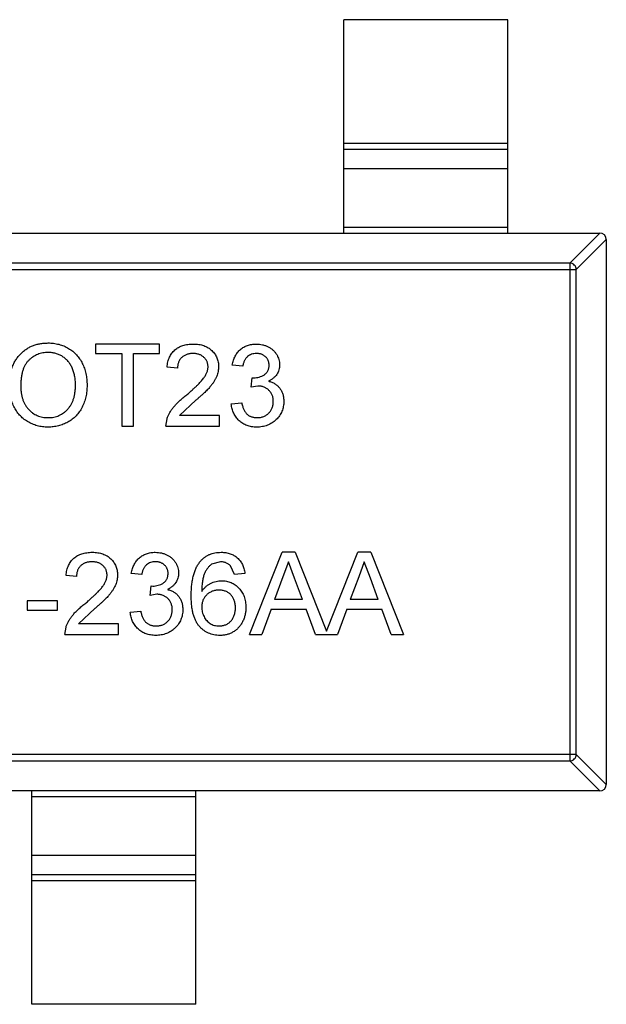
# Model space of a CAD drawing. Header units: inches. Extents: x 246 to 500, y -220 to -17.
# Tile 34 of 118: x 470.95 to 472.74, y -165.56 to -162.56. Entities that reach past the tile are written whole.
import ezdxf

# ---------------------------------------------------------------- set-up
doc = ezdxf.new("R2010")
doc.units = ezdxf.units.IN
doc.header["$LTSCALE"] = 1.21
doc.header["$MEASUREMENT"] = 0
doc.layers.get('0').update_dxf_attribs({"linetype": 'CONTINUOUS'})

msp = doc.modelspace()

# ---------------------------------------------------------------- linework, layer by layer
at = {"color": 7, "linetype": 'Continuous'}
for p, q in [((472.44, -162.5586), (471.94, -162.5586)), ((471.94, -163.2086), (471.94, -162.5586)), ((472.44, -163.2086), (472.44, -162.5586)), ((471.94, -162.9347), (472.44, -162.9347)), ((472.44, -162.9545), (471.94, -162.9545)), ((472.44, -163.0126), (471.94, -163.0126)), ((471.94, -163.1908), (472.44, -163.1908)), ((469.76, -163.2086), (472.72, -163.2086)), ((472.6289, -163.3), (472.7203, -163.2086)), ((472.74, -163.2283), (472.6486, -163.3197)), ((472.74, -163.2286), (472.74, -164.8886)), ((469.8314, -163.3197), (472.6486, -163.3197)), ((472.6289, -163.3), (469.8511, -163.3)), ((472.6289, -163.3), (472.6289, -164.8172)), ((472.6486, -164.7975), (472.6486, -163.3197)), ((471.3794, -163.5468), (471.1839, -163.5468)), ((471.1839, -163.5468), (471.1839, -163.5756)), ((471.3794, -163.5756), (471.3794, -163.5468)), ((471.1839, -163.5756), (471.264, -163.5756)), ((471.264, -163.5756), (471.264, -163.7968)), ((471.2993, -163.5756), (471.3794, -163.5756)), ((471.2993, -163.7968), (471.2993, -163.5756)), ((471.4339, -163.6205), (471.4019, -163.6173)), ((471.6326, -163.6141), (471.6006, -163.6109)), ((471.658, -163.6782), (471.6613, -163.6493)), ((471.6613, -163.6493), (471.6659, -163.6497)), ((471.6787, -163.6748), (471.658, -163.6782)), ((471.4896, -163.7183), (471.4398, -163.7647)), ((471.5974, -163.7295), (471.6294, -163.7263)), ((471.5621, -163.7647), (471.4398, -163.7647)), ((471.5621, -163.7968), (471.5621, -163.7647)), ((471.264, -163.7968), (471.2993, -163.7968)), ((471.3987, -163.7968), (471.402, -163.7745)), ((471.3987, -163.7968), (471.5621, -163.7968)), ((471.6529, -164.4314), (471.7522, -164.1814)), ((471.7919, -164.1814), (471.7522, -164.1814)), ((471.7919, -164.1814), (471.8874, -164.4219)), ((471.8874, -164.4219), (471.9829, -164.1814)), ((472.0227, -164.1814), (471.9829, -164.1814)), ((472.0227, -164.1814), (472.122, -164.4314)), ((471.5648, -164.2102), (471.5375, -164.2176)), ((471.7721, -164.2102), (471.755, -164.2564)), ((471.7904, -164.2599), (471.7721, -164.2102)), ((472.0028, -164.2102), (471.9857, -164.2564)), ((472.0212, -164.2599), (472.0028, -164.2102)), ((471.3249, -164.2487), (471.2929, -164.2455)), ((471.607, -164.2487), (471.5954, -164.223)), ((471.639, -164.2455), (471.607, -164.2487)), ((471.1262, -164.2551), (471.0942, -164.2519)), ((471.755, -164.2564), (471.7294, -164.3256)), ((471.8147, -164.3256), (471.7904, -164.2599)), ((471.9857, -164.2564), (471.9602, -164.3256)), ((472.0455, -164.3256), (472.0212, -164.2599)), ((471.3503, -164.3128), (471.3536, -164.2839)), ((471.371, -164.3094), (471.3503, -164.3128)), ((471.3536, -164.2839), (471.3582, -164.2843)), ((471.0685, -164.3288), (470.9756, -164.3288)), ((470.9756, -164.3288), (470.9756, -164.3577)), ((471.0685, -164.3577), (471.0685, -164.3288)), ((471.8147, -164.3256), (471.7294, -164.3256)), ((472.0455, -164.3256), (471.9602, -164.3256)), ((470.9756, -164.3577), (471.0685, -164.3577)), ((471.1819, -164.353), (471.1321, -164.3993)), ((471.2897, -164.3641), (471.3217, -164.3609)), ((471.7188, -164.3545), (471.6903, -164.4314)), ((471.7188, -164.3545), (471.8253, -164.3545)), ((471.8538, -164.4314), (471.8253, -164.3545)), ((471.9495, -164.3545), (471.9211, -164.4314)), ((471.9495, -164.3545), (472.0561, -164.3545)), ((472.0846, -164.4314), (472.0561, -164.3545)), ((471.2544, -164.3993), (471.1321, -164.3993)), ((471.2544, -164.4314), (471.2544, -164.3993)), ((471.091, -164.4314), (471.0943, -164.4091)), ((471.091, -164.4314), (471.2544, -164.4314)), ((471.6529, -164.4314), (471.6903, -164.4314)), ((471.8538, -164.4314), (471.9211, -164.4314)), ((472.0846, -164.4314), (472.122, -164.4314)), ((472.6486, -164.7975), (469.8314, -164.7975)), ((469.8511, -164.8172), (472.6289, -164.8172)), ((472.7203, -164.9086), (472.6289, -164.8172)), ((472.6486, -164.7975), (472.74, -164.8889)), ((472.72, -164.9086), (469.76, -164.9086)), ((470.99, -165.5586), (470.99, -164.9086)), ((471.49, -165.5586), (471.49, -164.9086)), ((471.49, -164.9264), (470.99, -164.9264)), ((470.99, -165.1046), (471.49, -165.1046)), ((470.99, -165.1626), (471.49, -165.1626)), ((471.49, -165.1825), (470.99, -165.1825)), ((471.49, -165.5586), (470.99, -165.5586))]:
    msp.add_line(p, q, dxfattribs=at)
for centre, start, end in [((472.72, -163.2286), 359.9999, 89.9999), ((472.72, -164.8886), 269.9999, 359.9999)]:
    msp.add_arc(centre, 0.02, start, end, dxfattribs=at)
for points, knots in [([(472.6486, -163.3197), (472.6485, -163.3172), (472.6473, -163.3121), (472.6429, -163.3057), (472.6365, -163.3012), (472.6314, -163.3001), (472.6289, -163.3)], [0, 0, 0, 0, 0.249032, 0.5, 0.750968, 1, 1, 1, 1]), ([(470.9211, -163.6751), (470.9212, -163.6701), (470.9213, -163.6603), (470.9229, -163.6461), (470.9255, -163.6327), (470.9292, -163.6202), (470.9338, -163.6084), (470.9395, -163.5975), (470.9463, -163.5875), (470.954, -163.5783), (470.9627, -163.5702), (470.9719, -163.563), (470.9817, -163.557), (470.9922, -163.5521), (471.0033, -163.5482), (471.0149, -163.5456), (471.0272, -163.5439), (471.0356, -163.5437), (471.0398, -163.5436)], [0, 0, 0, 0, 0.075226, 0.146575, 0.2145, 0.27953, 0.342403, 0.403496, 0.463762, 0.523864, 0.583252, 0.641302, 0.698898, 0.756295, 0.814628, 0.874325, 0.935783, 1, 1, 1, 1]), ([(471.0398, -163.5436), (471.0427, -163.5436), (471.0483, -163.5437), (471.0565, -163.5445), (471.0646, -163.5458), (471.0725, -163.5476), (471.0801, -163.5499), (471.0876, -163.5527), (471.0948, -163.5561), (471.1018, -163.5599), (471.1085, -163.5642), (471.1147, -163.5689), (471.1206, -163.5741), (471.1261, -163.5795), (471.1312, -163.5855), (471.1358, -163.5918), (471.1401, -163.5986), (471.1439, -163.6057), (471.1473, -163.6131), (471.1502, -163.6209), (471.1527, -163.6288), (471.1548, -163.637), (471.1563, -163.6455), (471.1575, -163.6541), (471.1581, -163.6631), (471.1582, -163.6691), (471.1583, -163.6722)], [0, 0, 0, 0, 0.043099, 0.085587, 0.126908, 0.167967, 0.20845, 0.249025, 0.289281, 0.33001, 0.370598, 0.410466, 0.450033, 0.489688, 0.529116, 0.569037, 0.609703, 0.650759, 0.692509, 0.734219, 0.776707, 0.819552, 0.863351, 0.907839, 0.953334, 1, 1, 1, 1]), ([(471.4019, -163.6173), (471.4022, -163.6145), (471.4028, -163.6091), (471.4044, -163.6012), (471.4066, -163.5939), (471.4093, -163.587), (471.4127, -163.5807), (471.4164, -163.5748), (471.4209, -163.5695), (471.4258, -163.5647), (471.4313, -163.5605), (471.4372, -163.5568), (471.4436, -163.5537), (471.4504, -163.5511), (471.4577, -163.5492), (471.4654, -163.5478), (471.4735, -163.5469), (471.4791, -163.5468), (471.482, -163.5468)], [0, 0, 0, 0, 0.070675, 0.137493, 0.201473, 0.262869, 0.32255, 0.380737, 0.43822, 0.495487, 0.553484, 0.611346, 0.670644, 0.731587, 0.794183, 0.859445, 0.928208, 1, 1, 1, 1]), ([(471.482, -163.5468), (471.4849, -163.5468), (471.4905, -163.5469), (471.4987, -163.5479), (471.5065, -163.5494), (471.5138, -163.5516), (471.5206, -163.5544), (471.527, -163.5578), (471.5329, -163.5618), (471.5382, -163.5665), (471.5431, -163.5716), (471.5473, -163.577), (471.5509, -163.5828), (471.5539, -163.5887), (471.5561, -163.5951), (471.5577, -163.6017), (471.5588, -163.6086), (471.5589, -163.6134), (471.5589, -163.6158)], [0, 0, 0, 0, 0.074712, 0.145539, 0.213339, 0.278615, 0.342094, 0.40389, 0.465063, 0.526577, 0.587328, 0.64638, 0.704345, 0.761672, 0.819418, 0.878039, 0.937796, 1, 1, 1, 1]), ([(471.6006, -163.6109), (471.6011, -163.6084), (471.6021, -163.6035), (471.6041, -163.5965), (471.6065, -163.5899), (471.6094, -163.5838), (471.6127, -163.578), (471.6165, -163.5728), (471.6207, -163.5679), (471.6254, -163.5635), (471.6303, -163.5595), (471.6357, -163.5561), (471.6413, -163.5532), (471.6472, -163.5509), (471.6534, -163.549), (471.6599, -163.5477), (471.6667, -163.5469), (471.6713, -163.5468), (471.6737, -163.5468)], [0, 0, 0, 0, 0.071036, 0.139343, 0.204958, 0.268332, 0.330129, 0.390664, 0.450861, 0.510587, 0.570374, 0.629455, 0.687994, 0.747581, 0.807839, 0.870034, 0.93381, 1, 1, 1, 1]), ([(471.6737, -163.5468), (471.677, -163.5469), (471.6834, -163.5471), (471.6928, -163.5487), (471.7018, -163.5514), (471.7103, -163.5552), (471.7182, -163.5598), (471.7252, -163.5653), (471.7312, -163.5716), (471.7361, -163.5787), (471.7399, -163.5862), (471.7428, -163.594), (471.7445, -163.6021), (471.7447, -163.6076), (471.7448, -163.6103)], [0, 0, 0, 0, 0.092054, 0.181008, 0.26913, 0.357137, 0.443549, 0.526433, 0.607453, 0.688385, 0.767854, 0.845531, 0.922529, 1, 1, 1, 1]), ([(471.04, -163.5724), (471.0372, -163.5725), (471.0317, -163.5726), (471.0235, -163.5738), (471.0157, -163.5756), (471.0081, -163.5782), (471.0008, -163.5816), (470.9939, -163.5857), (470.9872, -163.5905), (470.9809, -163.5961), (470.975, -163.6025), (470.97, -163.61), (470.9658, -163.6186), (470.9623, -163.628), (470.9596, -163.6385), (470.9577, -163.6499), (470.9566, -163.6624), (470.9564, -163.671), (470.9563, -163.6755)], [0, 0, 0, 0, 0.055943, 0.110382, 0.164048, 0.216759, 0.269601, 0.323009, 0.377581, 0.433449, 0.490922, 0.550625, 0.613117, 0.679861, 0.751358, 0.828261, 0.910795, 1, 1, 1, 1]), ([(471.123, -163.6719), (471.123, -163.6694), (471.123, -163.6646), (471.1224, -163.6574), (471.1217, -163.6505), (471.1206, -163.6438), (471.1191, -163.6374), (471.1174, -163.6312), (471.1154, -163.6252), (471.113, -163.6195), (471.1104, -163.614), (471.1074, -163.6089), (471.1041, -163.6041), (471.1007, -163.5995), (471.0968, -163.5954), (471.0927, -163.5915), (471.0882, -163.588), (471.0835, -163.5847), (471.0786, -163.5818), (471.0736, -163.5793), (471.0684, -163.5771), (471.063, -163.5755), (471.0574, -163.5741), (471.0518, -163.5731), (471.046, -163.5725), (471.042, -163.5725), (471.04, -163.5724)], [0, 0, 0, 0, 0.050852, 0.099752, 0.147438, 0.194086, 0.239171, 0.28334, 0.326577, 0.368936, 0.410572, 0.451051, 0.490877, 0.530044, 0.568937, 0.607578, 0.64642, 0.685679, 0.724799, 0.763513, 0.802173, 0.84074, 0.879649, 0.919071, 0.959098, 1, 1, 1, 1]), ([(471.4813, -163.5756), (471.4796, -163.5757), (471.4761, -163.5757), (471.4712, -163.5763), (471.4665, -163.5772), (471.462, -163.5785), (471.4578, -163.5802), (471.4539, -163.5823), (471.4502, -163.5847), (471.4469, -163.5875), (471.4439, -163.5906), (471.4412, -163.594), (471.439, -163.5977), (471.4372, -163.6017), (471.4357, -163.606), (471.4347, -163.6106), (471.4341, -163.6154), (471.434, -163.6188), (471.4339, -163.6205)], [0, 0, 0, 0, 0.070696, 0.138358, 0.20337, 0.2657, 0.327256, 0.386512, 0.445858, 0.505173, 0.56378, 0.622343, 0.680824, 0.739795, 0.800801, 0.864239, 0.930631, 1, 1, 1, 1]), ([(471.5269, -163.6161), (471.5268, -163.6147), (471.5268, -163.6119), (471.5261, -163.6079), (471.5252, -163.604), (471.5238, -163.6003), (471.522, -163.5968), (471.5198, -163.5934), (471.5172, -163.5903), (471.5143, -163.5873), (471.511, -163.5845), (471.5074, -163.5822), (471.5037, -163.5801), (471.4997, -163.5784), (471.4954, -163.5772), (471.4909, -163.5763), (471.4862, -163.5757), (471.4829, -163.5757), (471.4813, -163.5756)], [0, 0, 0, 0, 0.061762, 0.121174, 0.179421, 0.236843, 0.294322, 0.353191, 0.412721, 0.474522, 0.537057, 0.599591, 0.662367, 0.725246, 0.790316, 0.857724, 0.927232, 1, 1, 1, 1]), ([(471.6747, -163.5756), (471.672, -163.5757), (471.6668, -163.5759), (471.6594, -163.5778), (471.6527, -163.5808), (471.6477, -163.5844), (471.6442, -163.5877), (471.6418, -163.5906), (471.6396, -163.5938), (471.6377, -163.5973), (471.6361, -163.6011), (471.6346, -163.6051), (471.6335, -163.6095), (471.6329, -163.6125), (471.6326, -163.6141)], [0, 0, 0, 0, 0.127797, 0.246795, 0.362284, 0.477652, 0.536237, 0.59559, 0.656344, 0.719085, 0.784349, 0.852876, 0.924551, 1, 1, 1, 1]), ([(471.7128, -163.6114), (471.7127, -163.6101), (471.7127, -163.6076), (471.7122, -163.604), (471.7113, -163.6005), (471.7102, -163.5972), (471.7087, -163.5941), (471.7068, -163.5911), (471.7046, -163.5883), (471.7021, -163.5857), (471.6994, -163.5833), (471.6964, -163.5813), (471.6933, -163.5795), (471.6899, -163.5781), (471.6864, -163.577), (471.6827, -163.5762), (471.6788, -163.5757), (471.6761, -163.5756), (471.6747, -163.5756)], [0, 0, 0, 0, 0.065093, 0.127304, 0.188122, 0.247131, 0.306077, 0.365678, 0.426103, 0.487841, 0.550317, 0.611805, 0.672737, 0.734883, 0.79768, 0.862475, 0.929775, 1, 1, 1, 1]), ([(471.4597, -163.7033), (471.4629, -163.7006), (471.4691, -163.6953), (471.4778, -163.6876), (471.4858, -163.6804), (471.4929, -163.6737), (471.4992, -163.6674), (471.5046, -163.6616), (471.5093, -163.6564), (471.5132, -163.6515), (471.5165, -163.6469), (471.5193, -163.6424), (471.5216, -163.6379), (471.5235, -163.6335), (471.525, -163.6291), (471.5261, -163.6247), (471.5268, -163.6204), (471.5268, -163.6175), (471.5269, -163.6161)], [0, 0, 0, 0, 0.11141, 0.214526, 0.309417, 0.396087, 0.474284, 0.544374, 0.60642, 0.660582, 0.709794, 0.756451, 0.800767, 0.843168, 0.884295, 0.923885, 0.962359, 1, 1, 1, 1]), ([(471.5589, -163.6158), (471.5588, -163.6183), (471.5587, -163.6232), (471.5576, -163.6306), (471.5558, -163.6379), (471.5533, -163.6453), (471.55, -163.6526), (471.5458, -163.6601), (471.5406, -163.6678), (471.5355, -163.6743), (471.5308, -163.6798), (471.5267, -163.6843), (471.5219, -163.6891), (471.5166, -163.6943), (471.5107, -163.6998), (471.5042, -163.7057), (471.4971, -163.7119), (471.4921, -163.7162), (471.4896, -163.7183)], [0, 0, 0, 0, 0.057945, 0.116018, 0.174826, 0.234683, 0.296827, 0.364061, 0.436192, 0.51426, 0.556976, 0.604856, 0.657675, 0.715751, 0.77884, 0.847501, 0.921228, 1, 1, 1, 1]), ([(471.6659, -163.6497), (471.6688, -163.6496), (471.6746, -163.6493), (471.683, -163.6475), (471.691, -163.6446), (471.6972, -163.6412), (471.7018, -163.6379), (471.7047, -163.635), (471.7073, -163.6319), (471.7092, -163.6284), (471.7109, -163.6246), (471.7119, -163.6204), (471.7127, -163.616), (471.7127, -163.6129), (471.7128, -163.6114)], [0, 0, 0, 0, 0.129789, 0.254605, 0.378435, 0.50292, 0.565018, 0.624848, 0.683448, 0.742765, 0.802757, 0.86522, 0.930779, 1, 1, 1, 1]), ([(471.7448, -163.6103), (471.7447, -163.6129), (471.7445, -163.618), (471.7429, -163.6255), (471.7401, -163.6326), (471.7363, -163.6394), (471.7315, -163.6456), (471.7255, -163.6511), (471.7186, -163.656), (471.7134, -163.6586), (471.7107, -163.6599)], [0, 0, 0, 0, 0.121951, 0.240787, 0.35855, 0.479066, 0.601519, 0.727551, 0.859932, 1, 1, 1, 1]), ([(471.0397, -163.8), (471.0368, -163.7999), (471.0311, -163.7998), (471.0227, -163.799), (471.0145, -163.7977), (471.0065, -163.7959), (470.9988, -163.7935), (470.9913, -163.7905), (470.984, -163.7871), (470.9771, -163.7832), (470.9704, -163.7788), (470.9641, -163.774), (470.9582, -163.7688), (470.9528, -163.7631), (470.9478, -163.7572), (470.9432, -163.7508), (470.939, -163.7441), (470.9352, -163.7369), (470.9319, -163.7296), (470.9291, -163.7221), (470.9266, -163.7146), (470.9246, -163.7069), (470.923, -163.699), (470.9219, -163.6912), (470.9212, -163.6831), (470.9211, -163.6778), (470.9211, -163.6751)], [0, 0, 0, 0, 0.044697, 0.088534, 0.131409, 0.173814, 0.215715, 0.257247, 0.298848, 0.340604, 0.382029, 0.42297, 0.463632, 0.504048, 0.544591, 0.584964, 0.626265, 0.667979, 0.709943, 0.751382, 0.792619, 0.833948, 0.875008, 0.916446, 0.957907, 1, 1, 1, 1]), ([(470.9563, -163.6755), (470.9564, -163.6791), (470.9565, -163.6861), (470.9577, -163.6964), (470.9595, -163.7061), (470.9621, -163.7152), (470.9655, -163.7237), (470.9695, -163.7316), (470.9744, -163.7389), (470.9799, -163.7456), (470.986, -163.7516), (470.9925, -163.7568), (470.9994, -163.7612), (471.0067, -163.7649), (471.0144, -163.7677), (471.0224, -163.7697), (471.0309, -163.7709), (471.0366, -163.7711), (471.0395, -163.7711)], [0, 0, 0, 0, 0.075964, 0.148125, 0.217201, 0.2833, 0.347202, 0.4093, 0.470426, 0.531588, 0.591739, 0.650258, 0.707303, 0.764208, 0.821148, 0.879119, 0.938423, 1, 1, 1, 1]), ([(471.0395, -163.7711), (471.0425, -163.7711), (471.0483, -163.7709), (471.0569, -163.7697), (471.065, -163.7676), (471.0728, -163.7648), (471.0801, -163.7611), (471.087, -163.7567), (471.0935, -163.7514), (471.0996, -163.7454), (471.1051, -163.7385), (471.11, -163.731), (471.114, -163.7228), (471.1174, -163.714), (471.1199, -163.7044), (471.1217, -163.6941), (471.1228, -163.6832), (471.123, -163.6758), (471.123, -163.6719)], [0, 0, 0, 0, 0.061055, 0.119545, 0.176806, 0.232956, 0.288583, 0.344667, 0.401662, 0.46054, 0.520477, 0.581213, 0.643431, 0.707961, 0.775371, 0.846414, 0.921152, 1, 1, 1, 1]), ([(471.1583, -163.6722), (471.1582, -163.6753), (471.1581, -163.6814), (471.1574, -163.6905), (471.1562, -163.6993), (471.1546, -163.7079), (471.1524, -163.7162), (471.1498, -163.7243), (471.1467, -163.7321), (471.1431, -163.7396), (471.1392, -163.7468), (471.1347, -163.7536), (471.1299, -163.7599), (471.1248, -163.7658), (471.1191, -163.7713), (471.1131, -163.7762), (471.1067, -163.7808), (471.0999, -163.7848), (471.0929, -163.7883), (471.0857, -163.7914), (471.0784, -163.7941), (471.0709, -163.7963), (471.0633, -163.7979), (471.0555, -163.7991), (471.0477, -163.7998), (471.0424, -163.7999), (471.0397, -163.8)], [0, 0, 0, 0, 0.04756, 0.093962, 0.139112, 0.183626, 0.227457, 0.270703, 0.313611, 0.35626, 0.398366, 0.439557, 0.480045, 0.519888, 0.559658, 0.599421, 0.639208, 0.679668, 0.72002, 0.759859, 0.79956, 0.839199, 0.878956, 0.918794, 0.959083, 1, 1, 1, 1]), ([(471.7256, -163.7213), (471.7255, -163.7196), (471.7255, -163.7164), (471.7249, -163.7117), (471.7238, -163.7071), (471.7223, -163.7029), (471.7205, -163.6988), (471.7182, -163.6949), (471.7155, -163.6913), (471.7124, -163.6879), (471.709, -163.6848), (471.7053, -163.6821), (471.7015, -163.6799), (471.6973, -163.678), (471.693, -163.6765), (471.6884, -163.6755), (471.6836, -163.6749), (471.6804, -163.6748), (471.6787, -163.6748)], [0, 0, 0, 0, 0.067051, 0.13118, 0.193722, 0.254499, 0.314763, 0.375117, 0.436023, 0.498297, 0.560571, 0.621619, 0.681973, 0.742853, 0.804272, 0.867473, 0.932273, 1, 1, 1, 1]), ([(471.7107, -163.6599), (471.7125, -163.6604), (471.716, -163.6612), (471.7211, -163.6631), (471.7258, -163.6652), (471.7303, -163.6677), (471.7345, -163.6706), (471.7384, -163.6737), (471.7419, -163.6773), (471.7452, -163.6812), (471.7481, -163.6853), (471.7506, -163.6897), (471.7528, -163.6944), (471.7546, -163.6993), (471.756, -163.7045), (471.7569, -163.71), (471.7575, -163.7157), (471.7576, -163.7196), (471.7576, -163.7215)], [0, 0, 0, 0, 0.065828, 0.128938, 0.190858, 0.251186, 0.310974, 0.37005, 0.429672, 0.489507, 0.549975, 0.610075, 0.670915, 0.732909, 0.796711, 0.861825, 0.929892, 1, 1, 1, 1]), ([(471.402, -163.7745), (471.4031, -163.7716), (471.4052, -163.7656), (471.4096, -163.757), (471.4148, -163.7485), (471.4198, -163.7415), (471.4244, -163.736), (471.4282, -163.7316), (471.4325, -163.7271), (471.4371, -163.7226), (471.4422, -163.7179), (471.4476, -163.7131), (471.4535, -163.7082), (471.4576, -163.7049), (471.4597, -163.7033)], [0, 0, 0, 0, 0.100388, 0.204407, 0.310686, 0.422157, 0.480685, 0.543238, 0.6095, 0.679555, 0.753841, 0.831641, 0.913813, 1, 1, 1, 1]), ([(471.6751, -163.8), (471.6725, -163.7999), (471.6674, -163.7998), (471.6598, -163.7988), (471.6525, -163.7974), (471.6457, -163.7952), (471.6391, -163.7924), (471.6329, -163.789), (471.6271, -163.785), (471.6216, -163.7804), (471.6166, -163.7753), (471.6121, -163.7699), (471.6082, -163.764), (471.6048, -163.7578), (471.6021, -163.7512), (471.5999, -163.7443), (471.5983, -163.737), (471.5977, -163.732), (471.5974, -163.7295)], [0, 0, 0, 0, 0.067794, 0.133464, 0.196934, 0.258481, 0.319787, 0.380431, 0.44099, 0.502867, 0.564806, 0.625526, 0.685604, 0.746041, 0.807347, 0.869717, 0.93379, 1, 1, 1, 1]), ([(471.6294, -163.7263), (471.6299, -163.7282), (471.6307, -163.7319), (471.6323, -163.7372), (471.634, -163.7422), (471.636, -163.7467), (471.6381, -163.7508), (471.6405, -163.7545), (471.643, -163.7578), (471.6458, -163.7606), (471.6488, -163.7631), (471.652, -163.7653), (471.6555, -163.7671), (471.6592, -163.7685), (471.6631, -163.7697), (471.6673, -163.7705), (471.6717, -163.7711), (471.6747, -163.7711), (471.6763, -163.7711)], [0, 0, 0, 0, 0.082566, 0.15976, 0.233155, 0.301356, 0.365752, 0.426437, 0.484185, 0.539549, 0.593156, 0.647048, 0.701446, 0.757, 0.81384, 0.873058, 0.934963, 1, 1, 1, 1]), ([(471.7576, -163.7215), (471.7576, -163.7242), (471.7574, -163.7295), (471.7563, -163.7373), (471.7545, -163.7447), (471.7519, -163.7519), (471.7486, -163.7588), (471.7445, -163.7653), (471.7397, -163.7715), (471.7343, -163.7773), (471.7284, -163.7826), (471.7219, -163.7873), (471.7151, -163.7912), (471.7078, -163.7944), (471.7002, -163.7969), (471.6922, -163.7987), (471.6838, -163.7998), (471.6781, -163.7999), (471.6751, -163.8)], [0, 0, 0, 0, 0.063503, 0.124805, 0.18492, 0.244376, 0.303775, 0.364133, 0.425376, 0.488388, 0.551743, 0.61386, 0.67564, 0.737737, 0.800417, 0.864658, 0.930985, 1, 1, 1, 1]), ([(471.6763, -163.7711), (471.6781, -163.7711), (471.6817, -163.771), (471.6869, -163.7703), (471.6918, -163.7692), (471.6964, -163.7676), (471.7008, -163.7656), (471.7049, -163.7631), (471.7087, -163.7602), (471.7122, -163.7569), (471.7153, -163.7532), (471.7181, -163.7493), (471.7204, -163.7451), (471.7223, -163.7408), (471.7238, -163.7362), (471.7248, -163.7314), (471.7255, -163.7264), (471.7255, -163.723), (471.7256, -163.7213)], [0, 0, 0, 0, 0.069461, 0.135658, 0.19962, 0.261651, 0.322053, 0.38234, 0.443223, 0.50493, 0.56682, 0.6276, 0.687476, 0.747351, 0.808174, 0.870133, 0.933721, 1, 1, 1, 1]), ([(471.0942, -164.2519), (471.0945, -164.2491), (471.0951, -164.2437), (471.0967, -164.2358), (471.099, -164.2285), (471.1016, -164.2216), (471.105, -164.2153), (471.1088, -164.2094), (471.1132, -164.2041), (471.1181, -164.1993), (471.1236, -164.1951), (471.1295, -164.1914), (471.1359, -164.1883), (471.1427, -164.1858), (471.15, -164.1838), (471.1577, -164.1824), (471.1658, -164.1816), (471.1714, -164.1814), (471.1743, -164.1814)], [0, 0, 0, 0, 0.070675, 0.137493, 0.201473, 0.262869, 0.32255, 0.380737, 0.43822, 0.495487, 0.553484, 0.611346, 0.670644, 0.731587, 0.794183, 0.859445, 0.928208, 1, 1, 1, 1]), ([(471.1743, -164.1814), (471.1772, -164.1814), (471.1828, -164.1815), (471.191, -164.1825), (471.1988, -164.1841), (471.2061, -164.1862), (471.2129, -164.189), (471.2193, -164.1924), (471.2252, -164.1965), (471.2305, -164.2011), (471.2354, -164.2062), (471.2396, -164.2116), (471.2432, -164.2174), (471.2462, -164.2234), (471.2484, -164.2297), (471.25, -164.2363), (471.2511, -164.2433), (471.2512, -164.248), (471.2512, -164.2504)], [0, 0, 0, 0, 0.074712, 0.145539, 0.213339, 0.278615, 0.342094, 0.40389, 0.465063, 0.526577, 0.587328, 0.64638, 0.704345, 0.761672, 0.819418, 0.878039, 0.937796, 1, 1, 1, 1]), ([(471.2929, -164.2455), (471.2934, -164.243), (471.2944, -164.2381), (471.2964, -164.2311), (471.2988, -164.2245), (471.3018, -164.2184), (471.305, -164.2127), (471.3088, -164.2074), (471.313, -164.2025), (471.3177, -164.1981), (471.3227, -164.1941), (471.328, -164.1907), (471.3336, -164.1878), (471.3395, -164.1855), (471.3457, -164.1836), (471.3522, -164.1824), (471.359, -164.1815), (471.3636, -164.1814), (471.366, -164.1814)], [0, 0, 0, 0, 0.071036, 0.139343, 0.204958, 0.268332, 0.330129, 0.390664, 0.450861, 0.510587, 0.570374, 0.629455, 0.687994, 0.747581, 0.807839, 0.870034, 0.93381, 1, 1, 1, 1]), ([(471.366, -164.1814), (471.3693, -164.1815), (471.3757, -164.1817), (471.3851, -164.1833), (471.3941, -164.1861), (471.4026, -164.1898), (471.4105, -164.1944), (471.4175, -164.1999), (471.4235, -164.2062), (471.4284, -164.2133), (471.4322, -164.2208), (471.4351, -164.2286), (471.4368, -164.2367), (471.437, -164.2422), (471.4371, -164.2449)], [0, 0, 0, 0, 0.092054, 0.181008, 0.26913, 0.357137, 0.443549, 0.526433, 0.607453, 0.688385, 0.767854, 0.845531, 0.922529, 1, 1, 1, 1]), ([(471.5028, -164.2098), (471.5048, -164.2075), (471.5088, -164.203), (471.5156, -164.1972), (471.5229, -164.1923), (471.5307, -164.1883), (471.539, -164.1852), (471.5478, -164.183), (471.5572, -164.1816), (471.5636, -164.1815), (471.5669, -164.1814)], [0, 0, 0, 0, 0.125625, 0.247619, 0.368528, 0.488104, 0.609878, 0.735382, 0.864448, 1, 1, 1, 1]), ([(471.5669, -164.1814), (471.5693, -164.1814), (471.5741, -164.1815), (471.5811, -164.1823), (471.5878, -164.1837), (471.5942, -164.1855), (471.6001, -164.188), (471.6058, -164.1908), (471.6112, -164.1943), (471.6161, -164.1983), (471.6207, -164.2028), (471.6248, -164.2077), (471.6284, -164.213), (471.6315, -164.2187), (471.6341, -164.2248), (471.6363, -164.2313), (471.638, -164.2383), (471.6387, -164.243), (471.639, -164.2455)], [0, 0, 0, 0, 0.068499, 0.134572, 0.198208, 0.259784, 0.319951, 0.379508, 0.438814, 0.498497, 0.558182, 0.617438, 0.677522, 0.737959, 0.80033, 0.86409, 0.930622, 1, 1, 1, 1]), ([(471.1736, -164.2102), (471.1719, -164.2103), (471.1685, -164.2103), (471.1635, -164.2109), (471.1588, -164.2118), (471.1543, -164.2131), (471.1501, -164.2148), (471.1462, -164.2169), (471.1425, -164.2193), (471.1392, -164.2221), (471.1362, -164.2252), (471.1335, -164.2286), (471.1313, -164.2323), (471.1295, -164.2363), (471.128, -164.2406), (471.127, -164.2452), (471.1264, -164.2501), (471.1263, -164.2534), (471.1262, -164.2551)], [0, 0, 0, 0, 0.070696, 0.138358, 0.20337, 0.2657, 0.327256, 0.386512, 0.445858, 0.505173, 0.56378, 0.622343, 0.680824, 0.739795, 0.800801, 0.864239, 0.930631, 1, 1, 1, 1]), ([(471.2192, -164.2507), (471.2191, -164.2493), (471.2191, -164.2465), (471.2184, -164.2425), (471.2175, -164.2386), (471.2161, -164.2349), (471.2143, -164.2314), (471.2121, -164.2281), (471.2095, -164.2249), (471.2066, -164.2219), (471.2034, -164.2191), (471.1998, -164.2168), (471.196, -164.2147), (471.192, -164.213), (471.1877, -164.2118), (471.1832, -164.2109), (471.1785, -164.2103), (471.1752, -164.2103), (471.1736, -164.2102)], [0, 0, 0, 0, 0.061762, 0.121174, 0.179421, 0.236843, 0.294322, 0.353191, 0.412721, 0.474522, 0.537057, 0.599591, 0.662367, 0.725246, 0.790316, 0.857724, 0.927232, 1, 1, 1, 1]), ([(471.367, -164.2102), (471.3643, -164.2103), (471.3591, -164.2105), (471.3517, -164.2124), (471.345, -164.2154), (471.34, -164.219), (471.3365, -164.2224), (471.3341, -164.2252), (471.3319, -164.2284), (471.33, -164.2319), (471.3284, -164.2357), (471.3269, -164.2397), (471.3258, -164.2441), (471.3252, -164.2471), (471.3249, -164.2487)], [0, 0, 0, 0, 0.127797, 0.246795, 0.362284, 0.477652, 0.536237, 0.59559, 0.656344, 0.719085, 0.784349, 0.852876, 0.924551, 1, 1, 1, 1]), ([(471.4051, -164.246), (471.405, -164.2447), (471.405, -164.2422), (471.4045, -164.2386), (471.4036, -164.2351), (471.4025, -164.2318), (471.401, -164.2287), (471.3991, -164.2258), (471.3969, -164.2229), (471.3944, -164.2204), (471.3917, -164.2179), (471.3887, -164.2159), (471.3856, -164.2141), (471.3822, -164.2127), (471.3787, -164.2116), (471.375, -164.2108), (471.3711, -164.2103), (471.3684, -164.2103), (471.367, -164.2102)], [0, 0, 0, 0, 0.065093, 0.127304, 0.188122, 0.247131, 0.306077, 0.365678, 0.426103, 0.487841, 0.550317, 0.611805, 0.672737, 0.734883, 0.79768, 0.862475, 0.929775, 1, 1, 1, 1]), ([(471.4756, -164.3143), (471.4756, -164.3114), (471.4756, -164.3056), (471.476, -164.2971), (471.4765, -164.2888), (471.4772, -164.2809), (471.4782, -164.2733), (471.4794, -164.266), (471.4807, -164.259), (471.4823, -164.2523), (471.4841, -164.2459), (471.4862, -164.2399), (471.4884, -164.234), (471.4908, -164.2286), (471.4935, -164.2234), (471.4964, -164.2186), (471.4994, -164.214), (471.5017, -164.2112), (471.5028, -164.2098)], [0, 0, 0, 0, 0.080034, 0.157854, 0.232564, 0.304731, 0.374384, 0.441663, 0.506048, 0.568692, 0.628715, 0.687238, 0.743227, 0.797567, 0.850239, 0.901629, 0.951067, 1, 1, 1, 1]), ([(471.5375, -164.2176), (471.5354, -164.2194), (471.5311, -164.2229), (471.5255, -164.2295), (471.5205, -164.2371), (471.5168, -164.2443), (471.5142, -164.2507), (471.5125, -164.2562), (471.5111, -164.2622), (471.5099, -164.2688), (471.509, -164.276), (471.5082, -164.2838), (471.5078, -164.2921), (471.5077, -164.2979), (471.5076, -164.3009)], [0, 0, 0, 0, 0.088609, 0.181893, 0.280787, 0.38702, 0.444107, 0.506454, 0.574396, 0.647656, 0.726426, 0.811458, 0.90278, 1, 1, 1, 1]), ([(471.5954, -164.223), (471.5944, -164.222), (471.5923, -164.22), (471.5889, -164.2174), (471.5853, -164.2152), (471.5816, -164.2134), (471.5776, -164.212), (471.5735, -164.211), (471.5692, -164.2103), (471.5663, -164.2103), (471.5648, -164.2102)], [0, 0, 0, 0, 0.128545, 0.252818, 0.375212, 0.497113, 0.618546, 0.742222, 0.869458, 1, 1, 1, 1]), ([(471.3582, -164.2843), (471.3611, -164.2842), (471.3669, -164.284), (471.3753, -164.2821), (471.3833, -164.2792), (471.3895, -164.2758), (471.3941, -164.2726), (471.397, -164.2696), (471.3996, -164.2665), (471.4015, -164.263), (471.4032, -164.2592), (471.4042, -164.255), (471.405, -164.2506), (471.405, -164.2476), (471.4051, -164.246)], [0, 0, 0, 0, 0.129789, 0.254605, 0.378435, 0.50292, 0.565018, 0.624848, 0.683448, 0.742765, 0.802757, 0.86522, 0.930779, 1, 1, 1, 1]), ([(471.4371, -164.2449), (471.437, -164.2475), (471.4368, -164.2527), (471.4352, -164.2601), (471.4324, -164.2672), (471.4286, -164.274), (471.4238, -164.2802), (471.4178, -164.2857), (471.4109, -164.2906), (471.4057, -164.2932), (471.403, -164.2945)], [0, 0, 0, 0, 0.121951, 0.240787, 0.35855, 0.479066, 0.601519, 0.727551, 0.859932, 1, 1, 1, 1]), ([(471.152, -164.3379), (471.1552, -164.3352), (471.1614, -164.33), (471.1701, -164.3222), (471.1781, -164.315), (471.1852, -164.3083), (471.1915, -164.302), (471.197, -164.2963), (471.2017, -164.291), (471.2055, -164.2861), (471.2088, -164.2815), (471.2116, -164.277), (471.2139, -164.2725), (471.2158, -164.2681), (471.2173, -164.2637), (471.2184, -164.2593), (471.2191, -164.255), (471.2191, -164.2521), (471.2192, -164.2507)], [0, 0, 0, 0, 0.11141, 0.214526, 0.309417, 0.396087, 0.474284, 0.544374, 0.60642, 0.660582, 0.709794, 0.756451, 0.800767, 0.843168, 0.884295, 0.923885, 0.962359, 1, 1, 1, 1]), ([(471.2512, -164.2504), (471.2512, -164.2529), (471.251, -164.2578), (471.2499, -164.2652), (471.2481, -164.2725), (471.2457, -164.2799), (471.2423, -164.2872), (471.2381, -164.2948), (471.2329, -164.3024), (471.2278, -164.309), (471.2232, -164.3144), (471.219, -164.3189), (471.2142, -164.3237), (471.2089, -164.3289), (471.203, -164.3344), (471.1965, -164.3404), (471.1894, -164.3465), (471.1844, -164.3508), (471.1819, -164.353)], [0, 0, 0, 0, 0.057945, 0.116018, 0.174826, 0.234683, 0.296827, 0.364061, 0.436192, 0.51426, 0.556976, 0.604856, 0.657675, 0.715751, 0.77884, 0.847501, 0.921228, 1, 1, 1, 1]), ([(471.5076, -164.3009), (471.5095, -164.2982), (471.5132, -164.293), (471.5197, -164.2862), (471.5269, -164.2805), (471.5346, -164.2759), (471.5427, -164.2723), (471.5511, -164.2698), (471.5597, -164.2682), (471.5655, -164.268), (471.5684, -164.2679)], [0, 0, 0, 0, 0.13549, 0.265229, 0.390778, 0.51542, 0.638317, 0.759642, 0.878902, 1, 1, 1, 1]), ([(471.5684, -164.2679), (471.5709, -164.268), (471.5758, -164.2681), (471.5831, -164.2692), (471.5901, -164.271), (471.5969, -164.2734), (471.6033, -164.2767), (471.6094, -164.2806), (471.6152, -164.2852), (471.6208, -164.2905), (471.6258, -164.2963), (471.6302, -164.3026), (471.634, -164.3093), (471.637, -164.3165), (471.6393, -164.3241), (471.641, -164.332), (471.642, -164.3404), (471.6422, -164.3461), (471.6422, -164.3491)], [0, 0, 0, 0, 0.061347, 0.121203, 0.179863, 0.238152, 0.296252, 0.35519, 0.415676, 0.478379, 0.541524, 0.603977, 0.666513, 0.729491, 0.79371, 0.859736, 0.928449, 1, 1, 1, 1]), ([(471.4179, -164.3559), (471.4178, -164.3543), (471.4178, -164.351), (471.4172, -164.3463), (471.4161, -164.3418), (471.4147, -164.3375), (471.4128, -164.3334), (471.4105, -164.3295), (471.4078, -164.3259), (471.4047, -164.3225), (471.4013, -164.3194), (471.3977, -164.3168), (471.3938, -164.3145), (471.3897, -164.3126), (471.3853, -164.3112), (471.3808, -164.3101), (471.376, -164.3095), (471.3727, -164.3094), (471.371, -164.3094)], [0, 0, 0, 0, 0.067051, 0.13118, 0.193722, 0.254499, 0.314763, 0.375117, 0.436023, 0.498297, 0.560571, 0.621619, 0.681973, 0.742853, 0.804272, 0.867473, 0.932273, 1, 1, 1, 1]), ([(471.403, -164.2945), (471.4048, -164.295), (471.4083, -164.2959), (471.4134, -164.2977), (471.4181, -164.2998), (471.4226, -164.3023), (471.4268, -164.3052), (471.4307, -164.3083), (471.4342, -164.3119), (471.4375, -164.3158), (471.4404, -164.3199), (471.4429, -164.3243), (471.4451, -164.329), (471.4469, -164.3339), (471.4483, -164.3392), (471.4492, -164.3446), (471.4498, -164.3503), (471.4499, -164.3542), (471.4499, -164.3562)], [0, 0, 0, 0, 0.065828, 0.128938, 0.190858, 0.251186, 0.310974, 0.37005, 0.429672, 0.489507, 0.549975, 0.610075, 0.670915, 0.732909, 0.796711, 0.861825, 0.929892, 1, 1, 1, 1]), ([(471.5595, -164.2968), (471.5577, -164.2968), (471.5542, -164.2968), (471.5491, -164.2976), (471.5442, -164.2987), (471.5395, -164.3002), (471.5349, -164.3023), (471.5306, -164.3047), (471.5265, -164.3077), (471.5226, -164.311), (471.5191, -164.3147), (471.516, -164.3186), (471.5135, -164.3229), (471.5113, -164.3275), (471.5096, -164.3323), (471.5085, -164.3374), (471.5078, -164.3428), (471.5077, -164.3465), (471.5076, -164.3484)], [0, 0, 0, 0, 0.064812, 0.127718, 0.189086, 0.249562, 0.309738, 0.370215, 0.431085, 0.493911, 0.55657, 0.617553, 0.678119, 0.739063, 0.801665, 0.864956, 0.93089, 1, 1, 1, 1]), ([(471.6102, -164.3501), (471.6102, -164.348), (471.6101, -164.3441), (471.6094, -164.3384), (471.6084, -164.333), (471.6069, -164.3279), (471.605, -164.3232), (471.6026, -164.3188), (471.5999, -164.3147), (471.5966, -164.311), (471.5931, -164.3076), (471.5892, -164.3047), (471.585, -164.3022), (471.5805, -164.3002), (471.5757, -164.2987), (471.5706, -164.2976), (471.5651, -164.2968), (471.5614, -164.2968), (471.5595, -164.2968)], [0, 0, 0, 0, 0.072229, 0.141252, 0.207439, 0.270245, 0.331238, 0.391254, 0.450152, 0.509008, 0.567734, 0.625726, 0.683708, 0.742407, 0.803094, 0.865865, 0.931379, 1, 1, 1, 1]), ([(471.0943, -164.4091), (471.0954, -164.4062), (471.0975, -164.4003), (471.1019, -164.3916), (471.1071, -164.3831), (471.1121, -164.3761), (471.1167, -164.3706), (471.1205, -164.3662), (471.1248, -164.3618), (471.1295, -164.3572), (471.1345, -164.3525), (471.1399, -164.3477), (471.1458, -164.3428), (471.1499, -164.3395), (471.152, -164.3379)], [0, 0, 0, 0, 0.100388, 0.204407, 0.310686, 0.422157, 0.480685, 0.543238, 0.6095, 0.679555, 0.753841, 0.831641, 0.913813, 1, 1, 1, 1]), ([(471.5632, -164.4346), (471.5601, -164.4345), (471.5539, -164.4343), (471.5448, -164.433), (471.5362, -164.4308), (471.528, -164.4277), (471.5203, -164.4238), (471.513, -164.4189), (471.5062, -164.4132), (471.4998, -164.4066), (471.494, -164.399), (471.4891, -164.3902), (471.4849, -164.3803), (471.4814, -164.3693), (471.4788, -164.3571), (471.477, -164.3439), (471.4758, -164.3295), (471.4757, -164.3195), (471.4756, -164.3143)], [0, 0, 0, 0, 0.056157, 0.110133, 0.162537, 0.213912, 0.265146, 0.31651, 0.369179, 0.423123, 0.479276, 0.538691, 0.601978, 0.670125, 0.74365, 0.82281, 0.908261, 1, 1, 1, 1]), ([(471.3675, -164.4346), (471.3648, -164.4345), (471.3597, -164.4344), (471.3521, -164.4334), (471.3449, -164.432), (471.338, -164.4298), (471.3314, -164.4271), (471.3252, -164.4236), (471.3194, -164.4196), (471.3139, -164.415), (471.3089, -164.41), (471.3044, -164.4045), (471.3005, -164.3986), (471.2971, -164.3924), (471.2944, -164.3859), (471.2922, -164.3789), (471.2906, -164.3716), (471.29, -164.3666), (471.2897, -164.3641)], [0, 0, 0, 0, 0.067794, 0.133464, 0.196934, 0.258481, 0.319787, 0.380431, 0.44099, 0.502867, 0.564806, 0.625526, 0.685604, 0.746041, 0.807347, 0.869717, 0.93379, 1, 1, 1, 1]), ([(471.3217, -164.3609), (471.3222, -164.3628), (471.323, -164.3665), (471.3246, -164.3719), (471.3263, -164.3768), (471.3283, -164.3813), (471.3304, -164.3854), (471.3328, -164.3891), (471.3353, -164.3924), (471.3381, -164.3953), (471.3411, -164.3977), (471.3443, -164.3999), (471.3478, -164.4017), (471.3515, -164.4031), (471.3554, -164.4043), (471.3596, -164.4052), (471.364, -164.4057), (471.3671, -164.4057), (471.3686, -164.4057)], [0, 0, 0, 0, 0.082566, 0.15976, 0.233155, 0.301356, 0.365752, 0.426437, 0.484185, 0.539549, 0.593156, 0.647048, 0.701446, 0.757, 0.81384, 0.873058, 0.934963, 1, 1, 1, 1]), ([(471.4499, -164.3562), (471.4499, -164.3589), (471.4498, -164.3641), (471.4486, -164.3719), (471.4468, -164.3794), (471.4442, -164.3865), (471.4409, -164.3934), (471.4368, -164.3999), (471.4321, -164.4061), (471.4266, -164.4119), (471.4207, -164.4172), (471.4142, -164.4219), (471.4074, -164.4258), (471.4001, -164.429), (471.3925, -164.4315), (471.3845, -164.4333), (471.3761, -164.4344), (471.3704, -164.4345), (471.3675, -164.4346)], [0, 0, 0, 0, 0.063503, 0.124805, 0.18492, 0.244376, 0.303775, 0.364133, 0.425376, 0.488388, 0.551743, 0.61386, 0.67564, 0.737737, 0.800417, 0.864658, 0.930985, 1, 1, 1, 1]), ([(471.3686, -164.4057), (471.3704, -164.4057), (471.374, -164.4057), (471.3792, -164.4049), (471.3841, -164.4039), (471.3887, -164.4022), (471.3931, -164.4002), (471.3972, -164.3977), (471.401, -164.3948), (471.4045, -164.3915), (471.4076, -164.3878), (471.4104, -164.3839), (471.4127, -164.3797), (471.4146, -164.3754), (471.4161, -164.3708), (471.4171, -164.366), (471.4178, -164.3611), (471.4179, -164.3576), (471.4179, -164.3559)], [0, 0, 0, 0, 0.069461, 0.135658, 0.19962, 0.261651, 0.322053, 0.38234, 0.443223, 0.50493, 0.56682, 0.6276, 0.687476, 0.747351, 0.808174, 0.870133, 0.933721, 1, 1, 1, 1]), ([(471.5076, -164.3484), (471.5077, -164.3509), (471.5079, -164.3559), (471.5093, -164.3633), (471.5115, -164.3705), (471.5145, -164.3775), (471.5182, -164.3839), (471.5227, -164.3897), (471.5277, -164.3946), (471.5334, -164.3987), (471.5396, -164.4018), (471.5462, -164.4041), (471.5533, -164.4055), (471.5583, -164.4057), (471.5608, -164.4057)], [0, 0, 0, 0, 0.086177, 0.171222, 0.257573, 0.34515, 0.431508, 0.513644, 0.593539, 0.672806, 0.752058, 0.831493, 0.913823, 1, 1, 1, 1]), ([(471.5608, -164.4057), (471.5626, -164.4057), (471.566, -164.4056), (471.5712, -164.4049), (471.576, -164.4037), (471.5806, -164.4021), (471.585, -164.4), (471.5891, -164.3974), (471.5929, -164.3943), (471.5965, -164.3908), (471.5997, -164.3869), (471.6025, -164.3826), (471.605, -164.378), (471.6068, -164.3731), (471.6083, -164.3678), (471.6094, -164.3622), (471.6101, -164.3562), (471.6102, -164.3521), (471.6102, -164.3501)], [0, 0, 0, 0, 0.063965, 0.124854, 0.184383, 0.242748, 0.2999, 0.357059, 0.415719, 0.475258, 0.535508, 0.596291, 0.657728, 0.721052, 0.786261, 0.853834, 0.925318, 1, 1, 1, 1]), ([(471.6422, -164.3491), (471.6421, -164.3529), (471.6419, -164.3605), (471.6399, -164.3718), (471.6367, -164.3826), (471.6329, -164.3912), (471.6294, -164.3977), (471.6264, -164.4023), (471.6233, -164.4066), (471.6199, -164.4107), (471.6162, -164.4144), (471.6124, -164.4179), (471.6082, -164.421), (471.6039, -164.4239), (471.5993, -164.4264), (471.5946, -164.4286), (471.5898, -164.4305), (471.5847, -164.4319), (471.5796, -164.4332), (471.5743, -164.434), (471.5688, -164.4345), (471.5651, -164.4346), (471.5632, -164.4346)], [0, 0, 0, 0, 0.088899, 0.17544, 0.261633, 0.34801, 0.390819, 0.432814, 0.473776, 0.514166, 0.554107, 0.594121, 0.63362, 0.673585, 0.71348, 0.75336, 0.792891, 0.833007, 0.873643, 0.914893, 0.95695, 1, 1, 1, 1]), ([(472.6289, -164.8172), (472.6314, -164.8171), (472.6365, -164.8159), (472.6429, -164.8115), (472.6473, -164.8051), (472.6485, -164.8), (472.6486, -164.7975)], [0, 0, 0, 0, 0.249032, 0.5, 0.750968, 1, 1, 1, 1])]:
    msp.add_open_spline(points, degree=3, knots=knots, dxfattribs=at)

doc.saveas('drawing.dxf')
